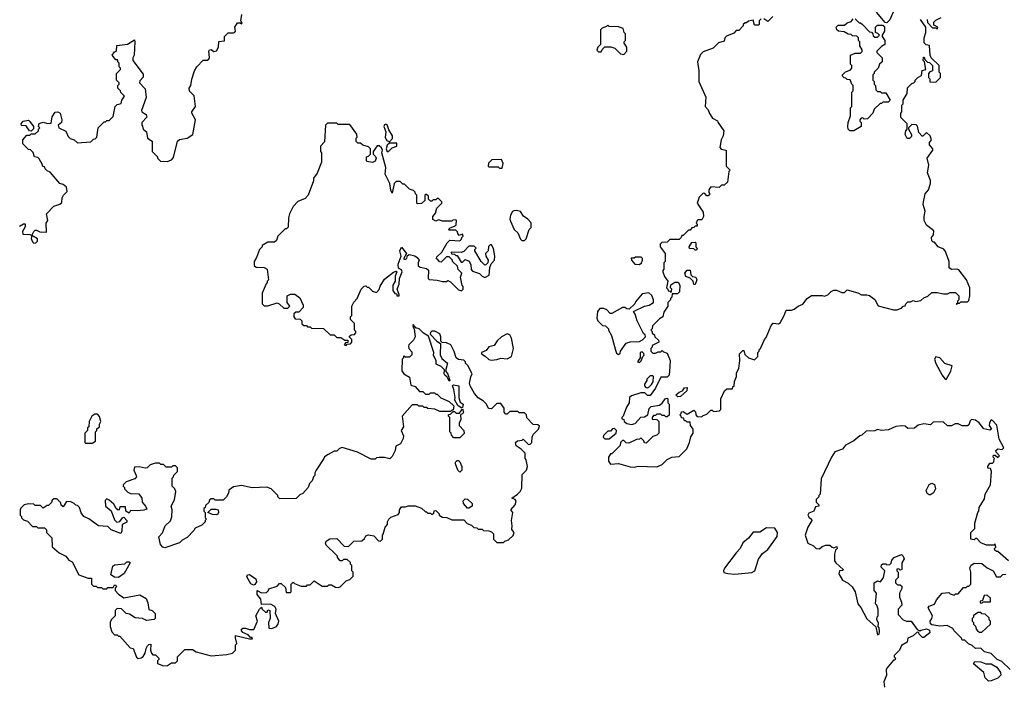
# Model space of a CAD drawing. Extents: x 2386423 to 2568864, y 578392 to 761999.
# Tile 94 of 256: x 2506567 to 2514014, y 631484 to 636502. Entities that reach past the tile are written whole.
import ezdxf

# ---------------------------------------------------------------- set-up
doc = ezdxf.new("R2010")
doc.units = 0

msp = doc.modelspace()

# ---------------------------------------------------------------- linework, layer by layer
at = {"layer": '0CON05XD'}
for points in [[(2506565, 634940), (2506595, 634960), (2506608.3, 634958.3), (2506607.5, 634935), (2506588.3, 634901.7), (2506591.7, 634881.7), (2506645, 634877.5), (2506660, 634870), (2506653, 634847), (2506663, 634823), (2506673, 634813), (2506690, 634815), (2506701.7, 634828.3), (2506702.5, 634845), (2506660, 634870), (2506675, 634900), (2506685, 634910), (2506695, 634910), (2506718.3, 634898.3), (2506770, 634895), (2506767.5, 634965), (2506780, 634985), (2506770, 635035), (2506825, 635092.5), (2506871.7, 635108.3), (2506885, 635120), (2506887.5, 635155), (2506897.5, 635175), (2506927, 635203), (2506920, 635235), (2506897, 635257), (2506870, 635265), (2506798.3, 635348.3), (2506775, 635360), (2506760, 635375), (2506755, 635390), (2506740, 635395), (2506740, 635405), (2506715, 635450), (2506705, 635460), (2506680, 635465), (2506668.3, 635498.3), (2506648.3, 635518.3), (2506635, 635520), (2506590, 635565), (2506590, 635595), (2506621.7, 635628.3), (2506645, 635630), (2506655, 635640), (2506685, 635640), (2506708.3, 635661.7), (2506710, 635675), (2506720, 635685), (2506710, 635695), (2506715, 635717.5), (2506745, 635727.5), (2506778.3, 635718.3), (2506805, 635720), (2506812.7, 635767.3), (2506835, 635803.8), (2506856.1, 635806.1), (2506872.5, 635795), (2506886.7, 635745), (2506883.8, 635726.2), (2506858, 635705), (2506863.8, 635685), (2506915, 635660), (2506935, 635620), (2506950, 635605), (2506980, 635595), (2507005, 635572.5), (2507105, 635580), (2507125, 635600), (2507138.3, 635601.7), (2507150, 635615), (2507160, 635685), (2507205, 635730), (2507215, 635730), (2507225, 635740), (2507245, 635740), (2507275, 635770), (2507290, 635845), (2507305, 635860), (2507335, 635870), (2507340, 635895), (2507360, 635925), (2507331.7, 635951.7), (2507330, 635965), (2507310, 635985), (2507310, 636005), (2507320, 636015), (2507320, 636025), (2507300, 636045), (2507300, 636095), (2507330, 636125), (2507330, 636135), (2507320, 636145), (2507320, 636175), (2507310, 636185), (2507308.3, 636198.3), (2507295, 636200), (2507267.5, 636235), (2507285, 636260), (2507300, 636265), (2507301.7, 636308.3), (2507381.7, 636318.3), (2507435, 636350), (2507438.8, 636335), (2507432.5, 636235), (2507422.5, 636215), (2507422.5, 636195), (2507500.5, 636090.5), (2507501.7, 636068.3), (2507475, 636040), (2507472.5, 636025), (2507515, 635980), (2507523.3, 635913.3), (2507487.5, 635815), (2507490, 635805), (2507522.5, 635785), (2507527.5, 635765), (2507490, 635725), (2507490, 635705), (2507497, 635697), (2507500, 635675), (2507526.7, 635655), (2507535, 635607.5), (2507570, 635585), (2507570, 635505), (2507610, 635465), (2507610, 635455), (2507631.7, 635431.7), (2507685, 635430), (2507716.4, 635443.6), (2507729.3, 635460.7), (2507760, 635585), (2507775, 635597.5), (2507833.6, 635606.4), (2507876.4, 635633.6), (2507897.5, 635745), (2507870, 635795), (2507870, 635805), (2507896.7, 635845), (2507887, 635927), (2507851.7, 635961.7), (2507850, 635985), (2507862.5, 636005), (2507868.3, 636051.7), (2507890, 636115), (2507907.5, 636145), (2507955, 636196.7), (2507985, 636197.5), (2507997.5, 636205), (2508002.5, 636217.5), (2507996.7, 636265), (2508002.5, 636275), (2508015, 636276.2), (2508035, 636262.5), (2508055, 636267.5), (2508071.2, 636295), (2508072.9, 636337.1), (2508116.4, 636343.6), (2508116.7, 636375), (2508145, 636404), (2508185, 636402), (2508195, 636407.5), (2508200, 636415), (2508193.3, 636445), (2508215, 636480), (2508235, 636480), (2508245, 636470), (2508250, 636475), (2508240, 636495), (2508247, 636543)], [(2513181.7, 636578.3), (2513148.3, 636501.7), (2513125, 636480), (2513111.7, 636481.7), (2513048.3, 636558.3)], [(2512175, 636510), (2512160, 636495), (2512160, 636465), (2512155, 636460), (2512125, 636460), (2512115, 636500), (2512078.3, 636491.7), (2512065, 636480), (2512055, 636480), (2512040, 636465), (2512040, 636455), (2512005, 636420), (2511985, 636420), (2511968.3, 636401.7), (2511911.7, 636378.3), (2511900, 636365), (2511895, 636340), (2511851.7, 636328.3), (2511811.7, 636288.3), (2511735, 636260), (2511715, 636240), (2511692.5, 636185), (2511702.5, 636115), (2511702.5, 636035), (2511757, 635917), (2511752.5, 635845), (2511775, 635820), (2511783, 635793), (2511807, 635757), (2511845, 635737.5), (2511848.3, 635728.3), (2511893, 635663), (2511887.5, 635625), (2511872.5, 635595), (2511862.5, 635535), (2511873, 635523), (2511910, 635515), (2511910, 635395), (2511940, 635365), (2511930, 635355), (2511920, 635275), (2511895, 635250), (2511875, 635250), (2511857, 635233), (2511795, 635237.5), (2511780, 635215), (2511780, 635195), (2511787.5, 635185), (2511775, 635170), (2511765, 635170), (2511748.3, 635188.3), (2511735, 635190), (2511705, 635160), (2511690, 635115), (2511736.7, 635046.7), (2511740, 635015), (2511725, 634990), (2511695, 634990), (2511690, 634985), (2511682.5, 634965), (2511690, 634955), (2511690, 634940), (2511675, 634940), (2511665, 634930), (2511651.7, 634928.3), (2511638.3, 634911.7), (2511625, 634910), (2511585, 634870), (2511575, 634870), (2511570, 634855), (2511555, 634840), (2511485, 634840), (2511465, 634820), (2511423, 634817), (2511410, 634805), (2511410, 634785), (2511450, 634735), (2511450, 634675), (2511440, 634665), (2511440, 634615), (2511430, 634605), (2511430, 634595), (2511445, 634560), (2511470, 634525), (2511460, 634475), (2511470, 634465), (2511471.7, 634451.7), (2511485, 634450), (2511495, 634440), (2511500, 634465), (2511490, 634475), (2511491.7, 634498.3), (2511523, 634517), (2511547, 634517), (2511560, 634495), (2511557.5, 634445), (2511541.7, 634428.3), (2511501.7, 634428.3), (2511500, 634405), (2511490, 634395), (2511490, 634385), (2511470, 634365), (2511470, 634335), (2511438.3, 634291.7), (2511430, 634255), (2511405, 634240), (2511353, 634187), (2511350, 634165), (2511340, 634155), (2511350, 634145), (2511351.7, 634131.7), (2511368.3, 634118.3), (2511370, 634105), (2511398.3, 634078.3), (2511400, 634065), (2511351.7, 634038.3), (2511350, 634025), (2511340, 634015), (2511340, 633995), (2511355, 633980), (2511375, 633980), (2511395, 633990), (2511415, 633990), (2511425, 634000), (2511435, 633990), (2511465, 633980), (2511487.5, 633925), (2511485, 633880), (2511480, 633815), (2511465, 633800), (2511415, 633800), (2511376.7, 633715), (2511335, 633660), (2511315, 633660), (2511295, 633680), (2511265, 633680), (2511193, 633657), (2511180, 633645), (2511177.5, 633605), (2511156.4, 633573.6), (2511130, 633505), (2511120, 633495), (2511120, 633485), (2511135, 633480), (2511140, 633465), (2511158.3, 633448.3), (2511195, 633441.2), (2511221.2, 633448.8), (2511265, 633496.7), (2511291.7, 633498.3), (2511316.7, 633513.3), (2511328.3, 633561.7), (2511341.7, 633578.3), (2511405, 633587.5), (2511426.7, 633603.3), (2511450, 633635), (2511465, 633640), (2511470, 633635), (2511470, 633605), (2511480, 633595), (2511478.3, 633511.7), (2511465, 633500), (2511455, 633500), (2511445, 633510), (2511425, 633510), (2511415, 633520), (2511385, 633520), (2511375, 633510), (2511361.7, 633508.3), (2511350, 633495), (2511351.7, 633481.7), (2511385, 633480), (2511400, 633465), (2511400, 633375), (2511385, 633360), (2511355, 633350), (2511305, 633300), (2511291.7, 633301.7), (2511288.3, 633318.3), (2511265, 633340), (2511255, 633330), (2511233, 633327), (2511175, 633300), (2511153, 633303), (2511135, 633320), (2511125, 633320), (2511110, 633305), (2511108.3, 633281.7), (2511045, 633220), (2511035, 633220), (2511020, 633195), (2511020, 633165), (2511035, 633142.5), (2511095, 633147.5), (2511185, 633122.5), (2511215, 633120)], [(2511215, 633120), (2511245, 633127.5), (2511385, 633122.5), (2511425, 633140), (2511465, 633177.5), (2511500, 633195), (2511555, 633200), (2511611.7, 633258.3), (2511632.5, 633305), (2511643, 633347), (2511660, 633375), (2511660, 633405), (2511640, 633435), (2511638.3, 633458.3), (2511615, 633460), (2511605, 633470), (2511595, 633470), (2511588.3, 633488.3), (2511571.7, 633491.7), (2511570, 633505), (2511560, 633515), (2511570, 633525), (2511571.7, 633538.3), (2511585, 633540), (2511615, 633520), (2511665, 633550), (2511678.3, 633538.3), (2511680, 633515), (2511691.7, 633501.7), (2511725, 633500), (2511735, 633510), (2511765, 633520), (2511795, 633550), (2511805, 633550), (2511815, 633540), (2511860, 633545), (2511870, 633555), (2511870, 633635), (2511897.5, 633695), (2511915, 633710), (2511958.3, 633711.7), (2511960, 633725), (2511970, 633735), (2511973, 633767), (2511987.5, 633805), (2511988.3, 633831.7), (2512006.7, 633865), (2512012.5, 633925), (2512010, 633975), (2512035, 634000), (2512045, 634000), (2512051.7, 633971.7), (2512080, 633945), (2512125, 633930), (2512150, 633955), (2512150, 633985), (2512160, 633995), (2512160, 634005), (2512170, 634015), (2512200, 634085), (2512211.7, 634098.3), (2512249.3, 634190.7), (2512265, 634206.7), (2512305, 634202.5), (2512319.3, 634210.7), (2512350, 634265), (2512364.1, 634305.9), (2512403.6, 634306.4), (2512425, 634313.3), (2512453.9, 634336.1), (2512488.8, 634351.2), (2512523.3, 634395), (2512555, 634416.2), (2512635, 634417.5), (2512655, 634412.5), (2512678.3, 634421.7), (2512703.6, 634446.4), (2512725, 634457.5), (2512745, 634457.5), (2512785, 634440), (2512805, 634440), (2512825, 634460), (2512905, 634437.5), (2512933, 634423), (2512975, 634422.5), (2512995, 634416.2), (2513035, 634387.5), (2513059.3, 634339.3), (2513175, 634307.5), (2513201.7, 634308.3), (2513235, 634320), (2513250, 634335), (2513265, 634340), (2513270, 634355), (2513285, 634370), (2513305, 634370), (2513325, 634380), (2513345, 634372.5), (2513381.7, 634378.3), (2513405, 634400), (2513435, 634412.5), (2513465, 634440), (2513505, 634440), (2513555, 634430), (2513585, 634430), (2513605, 634440), (2513645, 634440), (2513670, 634415), (2513670, 634385), (2513660, 634375), (2513660, 634360), (2513650, 634355), (2513655, 634350), (2513660, 634360), (2513675, 634360), (2513685, 634370), (2513735, 634370), (2513745, 634380), (2513752.5, 634415), (2513752.5, 634475), (2513727.5, 634535), (2513670.7, 634610.7), (2513655, 634616.7), (2513613.9, 634613.9), (2513597.5, 634625), (2513596, 634675), (2513569.7, 634749.7), (2513557.5, 634767.5), (2513513.9, 634783.9), (2513485, 634820), (2513475, 634820), (2513465, 634830), (2513462.5, 634855), (2513477.5, 634875), (2513480, 634905), (2513425, 634950), (2513407.5, 634985), (2513406.7, 635015), (2513416.2, 635055), (2513401.2, 635105), (2513402, 635125), (2513414, 635185), (2513440, 635215), (2513456.7, 635265), (2513456.4, 635286.4), (2513432.9, 635345), (2513443, 635403), (2513430, 635455), (2513472.5, 635515), (2513472.5, 635525), (2513447.5, 635555), (2513447.5, 635575), (2513462.5, 635595), (2513452.5, 635625), (2513425, 635650), (2513398.3, 635621.7), (2513391.7, 635621.7), (2513368.3, 635648.3), (2513357, 635697), (2513348.3, 635708.3), (2513315, 635710), (2513290, 635685), (2513290, 635675), (2513312.5, 635635), (2513311.7, 635618.3), (2513297, 635603), (2513280, 635605), (2513263.3, 635635), (2513268.3, 635661.7), (2513280, 635675), (2513280, 635715), (2513231.7, 635761.7), (2513230, 635795), (2513240, 635805), (2513240, 635855), (2513250, 635865), (2513250, 635895), (2513280, 635945), (2513281.7, 635988.3), (2513315, 636020), (2513330, 636025), (2513340, 636035), (2513340, 636045), (2513360, 636065), (2513388.3, 636081.7), (2513391.7, 636118.3), (2513420, 636125), (2513410, 636185), (2513400, 636195), (2513401.7, 636218.3), (2513408.3, 636218.3), (2513411.7, 636201.7), (2513431.7, 636181.7), (2513448.3, 636178.3), (2513470, 636155), (2513470, 636115), (2513451.7, 636108.3), (2513440, 636095), (2513440, 636065), (2513450, 636055), (2513451.7, 636031.7), (2513495, 636030), (2513530, 636065), (2513530, 636095), (2513520, 636105), (2513520, 636155), (2513460, 636215), (2513452.5, 636235), (2513448.3, 636308.3), (2513423, 636313), (2513408.3, 636328.3), (2513407.5, 636365), (2513420, 636405), (2513420, 636445), (2513380, 636505)], [(2512263, 636527), (2512225, 636490), (2512195, 636510)], [(2512875, 635662.5), (2512845, 635662.5), (2512833.3, 635675), (2512830, 635695), (2512833.3, 635725), (2512850, 635775), (2512850, 635835), (2512860, 635845), (2512860, 635955), (2512870, 635965), (2512870, 636005), (2512860, 636015), (2512848.3, 636048.3), (2512825, 636050), (2512815, 636060), (2512801.7, 636061.7), (2512790, 636075), (2512790, 636085), (2512811.7, 636108.3), (2512848.3, 636121.7), (2512860, 636135), (2512860, 636155), (2512850, 636165), (2512850, 636235), (2512885, 636250), (2512925, 636250), (2512938.3, 636261.7), (2512940, 636275), (2512920, 636305), (2512920, 636335), (2512910, 636345), (2512910, 636365), (2512898.3, 636378.3), (2512865, 636380), (2512855, 636390), (2512833, 636393), (2512801.7, 636411.7), (2512760, 636415), (2512747.5, 636425), (2512742.5, 636445), (2512758.3, 636461.7), (2512805, 636460), (2512825, 636480), (2512855, 636490), (2512871.7, 636508.3)], [(2512885, 636510), (2512915, 636480), (2512925, 636480), (2512938.3, 636468.3), (2512995, 636410), (2513008.3, 636408.3), (2513020, 636395), (2513021.7, 636381.7), (2513035, 636370), (2513055, 636370), (2513070, 636385), (2513058.3, 636398.3), (2513040, 636405), (2513040, 636445), (2513055, 636460), (2513095, 636460), (2513107, 636447), (2513107.5, 636415), (2513090, 636385), (2513090, 636375), (2513110, 636345), (2513110, 636315), (2513085, 636300), (2513050, 636265), (2513050, 636255), (2513090, 636215), (2513090, 636185), (2513070, 636165), (2513060, 636135), (2513030, 636105), (2513030, 636095), (2513020, 636085), (2513020, 636045), (2513030, 636035), (2513030, 636015), (2513040, 636005), (2513041.7, 635971.7), (2513055, 635960), (2513075, 635960), (2513085, 635950), (2513118.3, 635948.3), (2513150, 635895), (2513135, 635880), (2513095, 635880), (2513085, 635870), (2513075, 635870), (2513030, 635825), (2513020, 635795), (2512978.3, 635751.7), (2512955, 635750), (2512945, 635760), (2512931.7, 635758.3), (2512920, 635745), (2512920, 635735), (2512930, 635725), (2512930, 635695), (2512875, 635662.5)], [(2513430, 636505), (2513431.7, 636481.7), (2513471.7, 636441.7), (2513495, 636440), (2513505, 636430), (2513510, 636445), (2513481.7, 636461.7), (2513480, 636485), (2513495, 636500), (2513535, 636520)], [(2511135, 636240), (2511160, 636265), (2511160, 636295), (2511140, 636325), (2511140, 636335), (2511150, 636345), (2511150, 636395), (2511140, 636405), (2511130, 636435), (2511095, 636447.5), (2511025, 636450), (2511015, 636460), (2511005, 636450), (2510971.7, 636438.3), (2510960, 636425), (2510960, 636315), (2510940, 636295), (2510931.7, 636271.7), (2510945, 636260), (2510965, 636260), (2510971.7, 636278.3), (2510993, 636297), (2511036.7, 636296.7), (2511068.3, 636288.3), (2511110, 636245), (2511135, 636240)], [(2506655, 635660), (2506641.7, 635661.7), (2506615, 635700), (2506581.7, 635701.7), (2506577.5, 635715), (2506592.5, 635735), (2506633, 635743), (2506645, 635732.5), (2506672.5, 635695), (2506671.7, 635678.3), (2506655, 635660)], [(2509035, 634040), (2509045, 634050), (2509068.3, 634051.7), (2509080, 634065), (2509080, 634085), (2509061.7, 634101.7), (2509061.7, 634108.3), (2509075, 634120), (2509098.3, 634121.7), (2509110, 634135), (2509110, 634145), (2509100, 634155), (2509100, 634205), (2509070, 634235), (2509070, 634255), (2509080, 634265), (2509080, 634335), (2509093, 634367), (2509120, 634395), (2509150, 634465), (2509171.7, 634488.3), (2509185, 634490), (2509195, 634480), (2509205, 634480), (2509235, 634450), (2509265, 634440), (2509287, 634463), (2509293, 634487), (2509325, 634540), (2509395, 634592.5), (2509415, 634600), (2509420, 634595), (2509407, 634563), (2509407.5, 634525), (2509388.8, 634495), (2509390, 634455), (2509405, 634432.5), (2509418.3, 634428.3), (2509420, 634415), (2509436.1, 634413.9), (2509437.5, 634425), (2509422.5, 634465), (2509436.4, 634503.6), (2509440, 634545), (2509460, 634595), (2509455, 634610), (2509432.5, 634622.5), (2509430, 634655), (2509451.2, 634715), (2509442, 634755), (2509455, 634782.5), (2509492.5, 634735), (2509470, 634695), (2509485, 634690), (2509495, 634700), (2509500, 634720), (2509513.3, 634726.7), (2509555, 634716.7), (2509572.5, 634705), (2509587.5, 634685), (2509580, 634665), (2509581.7, 634641.7), (2509595, 634630), (2509645, 634620), (2509658.3, 634608.3), (2509657.5, 634545), (2509665, 634537.5), (2509725, 634533.3), (2509765, 634522.5), (2509795, 634522.5), (2509805, 634530), (2509825, 634520), (2509885, 634460), (2509908.3, 634451.7), (2509920, 634465), (2509920, 634485), (2509912.5, 634492.5), (2509900, 634555), (2509910, 634585), (2509883, 634613), (2509878.3, 634638.3), (2509840, 634675), (2509840, 634685), (2509815, 634710), (2509795, 634710), (2509755, 634670), (2509741.7, 634671.7), (2509728.3, 634688.3), (2509720, 634695), (2509721.7, 634708.3), (2509760, 634745), (2509800, 634815), (2509820, 634835), (2509895, 634830), (2509908.3, 634841.7), (2509910, 634855), (2509920, 634865), (2509915, 634880), (2509891.7, 634871.7), (2509880, 634885), (2509878.3, 634898.3), (2509865, 634910), (2509815, 634910), (2509810, 634915), (2509821.7, 634928.3), (2509855, 634940), (2509868.3, 634951.7), (2509870, 634985), (2509865, 634990), (2509843, 634987), (2509835, 634980), (2509765, 634980), (2509735, 634990), (2509715, 634980), (2509691.7, 634991.7), (2509692.5, 635015), (2509711.7, 635038.3), (2509721.7, 635078.3), (2509760, 635115), (2509760, 635125), (2509748.3, 635138.3), (2509735, 635150), (2509725, 635150), (2509715, 635140), (2509695, 635140), (2509685, 635130), (2509675, 635130), (2509660, 635145), (2509658.3, 635168.3), (2509645, 635180), (2509635, 635180), (2509630, 635175), (2509630, 635135), (2509607, 635113), (2509575, 635110), (2509570, 635115), (2509570, 635175), (2509560, 635185), (2509558.3, 635198.3), (2509545, 635210), (2509515, 635220), (2509478.3, 635258.3), (2509465, 635260), (2509445, 635280), (2509415, 635280), (2509400, 635265), (2509385, 635190), (2509373.3, 635213.3), (2509366.7, 635265), (2509331.2, 635335), (2509336.2, 635385), (2509306.2, 635495), (2509310, 635515), (2509304.3, 635534.3), (2509285, 635548.8), (2509271.2, 635548.8), (2509240, 635505), (2509240, 635485), (2509258.3, 635468.3), (2509263.3, 635455), (2509255, 635433.3), (2509235, 635422.5), (2509195, 635430), (2509190, 635435), (2509190, 635465), (2509205, 635470), (2509220, 635485), (2509220, 635525), (2509205, 635540), (2509163, 635553), (2509145, 635570), (2509125, 635570), (2509111.7, 635581.7), (2509113, 635607), (2509120, 635615), (2509117, 635637), (2509065, 635710), (2508975, 635710), (2508965, 635720), (2508895, 635720), (2508880, 635705), (2508871.7, 635578.3), (2508842.5, 635545), (2508842.5, 635505), (2508850, 635495), (2508850, 635425), (2508817, 635343), (2508790, 635305), (2508790, 635285), (2508750, 635175), (2508725, 635150), (2508671.7, 635128.3), (2508635, 635090), (2508607.5, 635035), (2508600, 635005), (2508597, 634933), (2508585, 634920), (2508575, 634920), (2508520, 634865), (2508508.3, 634831.7), (2508495, 634820), (2508445, 634820), (2508400, 634795), (2508400, 634785), (2508380, 634765), (2508357, 634703), (2508340, 634675), (2508340, 634645), (2508355, 634630), (2508415, 634627.5), (2508440, 634615), (2508450, 634535), (2508440, 634525), (2508440, 634515), (2508430, 634505), (2508400, 634435), (2508400, 634355), (2508415, 634340), (2508445, 634340), (2508515, 634362.5), (2508530, 634355), (2508565, 634320), (2508595, 634320), (2508610, 634335), (2508590, 634365), (2508590, 634415), (2508615, 634427.5), (2508647, 634427), (2508685, 634400), (2508710, 634345), (2508710, 634325), (2508678.3, 634291.7), (2508655, 634290), (2508641.7, 634278.3), (2508640, 634255), (2508651.7, 634241.7), (2508688.3, 634238.3), (2508700, 634225), (2508701.7, 634201.7), (2508715, 634190), (2508735, 634190), (2508745, 634180), (2508765, 634180), (2508775, 634170), (2508865, 634167.5), (2508915, 634120), (2508945, 634120), (2508965, 634100), (2508995, 634100), (2509025, 634080), (2509048.3, 634078.3), (2509048.3, 634061.7), (2509031.7, 634058.3), (2509020, 634045), (2509035, 634040)], [(2509365, 635580), (2509387, 635603), (2509387.5, 635625), (2509360, 635670), (2509347.1, 635707.1), (2509335, 635713.3), (2509325, 635706.7), (2509322, 635695), (2509336.2, 635655), (2509331.3, 635611.3), (2509345, 635590), (2509365, 635580)], [(2509355, 635502.5), (2509385, 635532.5), (2509420, 635545), (2509418.3, 635568.3), (2509365, 635570), (2509347, 635553), (2509340, 635525), (2509345, 635510), (2509355, 635502.5)], [(2510215, 635380), (2510222.5, 635415), (2510210, 635445), (2510138.3, 635441.7), (2510113, 635417), (2510110, 635395), (2510115, 635390), (2510185, 635390), (2510195, 635380), (2510215, 635380)], [(2510385, 634833.3), (2510396.7, 634845), (2510420, 634915), (2510435, 634930), (2510436.4, 634966.4), (2510410, 634995), (2510377, 635017), (2510355, 635052.5), (2510325, 635060), (2510303.6, 635056.4), (2510295, 635052.5), (2510280, 635025), (2510273.8, 634995), (2510278.3, 634978.3), (2510307.5, 634915), (2510335, 634890), (2510353.9, 634843.9), (2510365, 634833.3), (2510385, 634833.3)], [(2510085, 634552.5), (2510118.3, 634571.7), (2510122, 634628), (2510133.9, 634656.1), (2510157.5, 634685), (2510160, 634715), (2510151.7, 634771.7), (2510135, 634800), (2510125, 634800), (2510111.7, 634788.3), (2510110, 634755), (2510090, 634735), (2510092.5, 634715), (2510110, 634685), (2510107.5, 634665), (2510091.7, 634648.3), (2510085, 634647.5), (2510057.5, 634675), (2510010, 634755), (2510010, 634765), (2510020, 634775), (2510005, 634790), (2509965, 634790), (2509925, 634750), (2509907, 634743), (2509830, 634745), (2509831.7, 634731.7), (2509855, 634730), (2509865, 634720), (2509875, 634720), (2509905, 634670), (2509915, 634670), (2509935, 634690), (2509966.4, 634676.4), (2509979.3, 634649.3), (2509982.5, 634612.5), (2509991.7, 634601.7), (2510045, 634582.5), (2510065, 634562.5), (2510085, 634552.5)], [(2511685, 634760), (2511675, 634760), (2511665, 634770), (2511631.7, 634771.7), (2511630, 634785), (2511651.7, 634818.3), (2511675, 634820), (2511680, 634815), (2511680, 634785), (2511690, 634775), (2511685, 634760)], [(2511255, 634652.5), (2511270, 634665), (2511277.5, 634685), (2511277.5, 634697.5), (2511267.5, 634707.5), (2511225, 634707.5), (2511215, 634700), (2511191.7, 634698.3), (2511193, 634683), (2511220, 634655), (2511255, 634652.5)], [(2511675, 634500), (2511665, 634500), (2511660, 634525), (2511638.3, 634548.3), (2511605, 634560), (2511597.5, 634585), (2511615, 634607.5), (2511638.3, 634608.3), (2511642.5, 634572.5), (2511655, 634560), (2511680, 634555), (2511687.5, 634535), (2511675, 634500)], [(2511095, 633970), (2511108.3, 633981.7), (2511110, 633995), (2511153.9, 634056.1), (2511185, 634066.7), (2511255, 634070), (2511278.3, 634081.7), (2511300, 634105), (2511298.3, 634118.3), (2511285, 634130), (2511237.5, 634225), (2511222.5, 634275), (2511210, 634295), (2511293, 634337), (2511327, 634343), (2511360, 634365), (2511360, 634385), (2511347, 634417), (2511325, 634437.5), (2511275, 634430), (2511225, 634370), (2511220, 634355), (2511177, 634313), (2511160, 634315), (2511145, 634326.7), (2511125, 634326.7), (2511045, 634280), (2511031.7, 634281.7), (2511008.3, 634308.3), (2510985, 634317.5), (2510955, 634317.5), (2510937.5, 634295), (2510932.5, 634245), (2510940, 634225), (2510975, 634190), (2510998.3, 634188.3), (2511020, 634165), (2511020, 634155), (2511042.5, 634115), (2511073, 634003), (2511081.7, 633981.7), (2511095, 633970)], [(2507685, 631620), (2507715, 631640), (2507745, 631640), (2507760, 631655), (2507760, 631685), (2507815, 631740), (2507875, 631740), (2507903, 631723), (2508015, 631692.5), (2508135, 631702.5), (2508177, 631713), (2508200, 631735), (2508200, 631775), (2508210, 631785), (2508198.3, 631828.3), (2508200, 631845), (2508305, 631820), (2508328.3, 631821.7), (2508325, 631830), (2508311.7, 631831.7), (2508295, 631850), (2508255, 631867.5), (2508243, 631887), (2508255, 631902.5), (2508275, 631902.5), (2508305, 631890), (2508338.3, 631891.7), (2508366.7, 631955), (2508352.5, 631995), (2508380, 632045), (2508395, 632060), (2508400, 632045), (2508425, 632022.5), (2508438.3, 632021.7), (2508445, 632040), (2508460, 632035), (2508462.5, 631975), (2508450, 631945), (2508451.7, 631901.7), (2508475, 631900), (2508510, 631915), (2508522.5, 631935), (2508526.2, 631955), (2508503, 632013), (2508506.7, 632045), (2508497.5, 632065), (2508465, 632082.5), (2508395, 632080), (2508391.7, 632121.7), (2508362.5, 632155), (2508363, 632187), (2508395, 632167.5), (2508435, 632170), (2508450, 632185), (2508451.7, 632198.3), (2508515, 632220), (2508531.7, 632238.3), (2508545, 632240), (2508578.3, 632208.3), (2508581.7, 632171.7), (2508615, 632170), (2508620, 632175), (2508620, 632235), (2508635, 632250), (2508645, 632240), (2508695, 632220), (2508735, 632220), (2508745, 632230), (2508765, 632230), (2508795, 632260), (2508855, 632220), (2508895, 632220), (2508905, 632230), (2508925, 632230), (2508955, 632212.5), (2508975, 632210), (2508990, 632215), (2509035, 632260), (2509065, 632270), (2509090, 632295), (2509090, 632325), (2509080, 632335), (2509080, 632375), (2509070, 632385), (2509068.3, 632398.3), (2509045, 632420), (2509015, 632420), (2509005, 632410), (2508991.7, 632411.7), (2508970, 632435), (2508970, 632445), (2508958.3, 632458.3), (2508885, 632530), (2508880, 632545), (2508885, 632560), (2508913, 632577), (2508965, 632580), (2509021.7, 632521.7), (2509055, 632520), (2509095, 632560), (2509155, 632562.5), (2509175, 632580), (2509185, 632600), (2509205, 632607.5), (2509245, 632600), (2509281.7, 632561.7), (2509295, 632560), (2509310, 632575), (2509310, 632605), (2509317, 632613), (2509330, 632665), (2509350, 632685), (2509350, 632705), (2509360, 632725), (2509375, 632740), (2509428.3, 632761.7), (2509440, 632775), (2509440, 632795), (2509455, 632820), (2509485, 632820), (2509505, 632827.5), (2509557, 632827), (2509605, 632810), (2509635, 632780), (2509645, 632780), (2509655, 632770), (2509675, 632770), (2509685, 632760), (2509698.3, 632771.7), (2509701.7, 632788.3), (2509715, 632790), (2509740, 632765), (2509740, 632755), (2509765, 632740), (2509797, 632737), (2509835, 632720), (2509925, 632720), (2509951.7, 632691.7), (2509985, 632680), (2510003, 632663), (2510025, 632660), (2510035, 632650), (2510065, 632650), (2510075, 632640), (2510115, 632637.5), (2510135, 632630), (2510150, 632615), (2510150, 632575), (2510175, 632550), (2510225, 632550), (2510235, 632560), (2510265, 632570), (2510298.3, 632601.7), (2510306, 632625), (2510288.3, 632648.3), (2510292.5, 632675), (2510286, 632715), (2510297.5, 632775), (2510282.5, 632795), (2510315.6, 632834.4), (2510321.7, 632861.7), (2510315, 632873.3), (2510290, 632885), (2510332.5, 632915), (2510352.5, 632935), (2510365, 632960), (2510367.5, 633062.5), (2510400, 633095), (2510407.5, 633125), (2510397.5, 633175), (2510390, 633185), (2510390, 633225), (2510360, 633255), (2510320.7, 633280.7), (2510317.5, 633305), (2510333, 633317), (2510367, 633323), (2510375, 633330), (2510415, 633290), (2510428.3, 633291.7), (2510440, 633305), (2510442.5, 633345), (2510450, 633365), (2510490, 633405), (2510498.3, 633428.3), (2510485, 633440), (2510451.7, 633441.7), (2510401.7, 633491.7), (2510400, 633515), (2510385, 633530), (2510345, 633530), (2510335, 633540), (2510275, 633540), (2510255, 633520), (2510245, 633520), (2510230, 633535), (2510230, 633565), (2510205, 633600), (2510175, 633600), (2510135, 633560), (2510113.6, 633563.6), (2510096.4, 633596.4), (2510075, 633617.5), (2510035, 633642.5), (2510007.5, 633675), (2509973.8, 633735), (2509970, 633755), (2509978.3, 633801.7), (2509990, 633825), (2509957, 633887), (2509940, 633905), (2509940, 633915), (2509927, 633927), (2509885, 633932.5), (2509867.5, 633945), (2509853.9, 633993.9), (2509826.7, 634045), (2509795, 634060), (2509762.5, 634062.5), (2509752.5, 634072.5), (2509752.5, 634105), (2509745, 634127.5), (2509706.4, 634146.4), (2509685, 634147.5), (2509673, 634137), (2509672.5, 634125), (2509722.3, 634072.3), (2509750, 634055), (2509748.3, 633968.3), (2509759.7, 633939.7), (2509802.5, 633905), (2509786.7, 633846.7), (2509805, 633822.5), (2509820, 633775), (2509815, 633770), (2509800, 633800), (2509782.5, 633815), (2509777.5, 633825), (2509780, 633855), (2509755, 633878.8), (2509716.4, 633896.4), (2509716.2, 633926.2), (2509697, 633963), (2509700, 633985), (2509658.8, 634108.8), (2509621.7, 634131.7), (2509587.5, 634165), (2509562.5, 634172.5), (2509543, 634197), (2509540, 634185), (2509551.7, 634161.7), (2509557.5, 634105), (2509545, 634080), (2509510, 634045), (2509507.5, 634035), (2509510, 634015), (2509531.7, 633991.7), (2509531.7, 633968.3), (2509515, 633950), (2509485, 633950), (2509475, 633960), (2509470, 633955), (2509470, 633945), (2509460, 633935), (2509458.3, 633848.3), (2509473.6, 633823.6), (2509515, 633800), (2509525, 633740), (2509558.3, 633728.3), (2509591.7, 633691.7), (2509615, 633690), (2509635, 633670), (2509665, 633670), (2509675, 633680), (2509705, 633680), (2509715, 633670), (2509725, 633670), (2509753, 633643), (2509816.1, 633616.1), (2509851.7, 633581.7), (2509845, 633550), (2509835, 633550), (2509825, 633540), (2509745, 633540), (2509707, 633557), (2509653, 633563), (2509645, 633570), (2509625, 633570), (2509615, 633580), (2509585, 633580), (2509575, 633590), (2509535, 633590), (2509460, 633505), (2509470, 633425), (2509452.5, 633395), (2509470, 633355), (2509466.7, 633335), (2509447.5, 633295), (2509413, 633277), (2509407.5, 633245), (2509385, 633200), (2509367, 633183), (2509325, 633192.5), (2509285, 633192.5), (2509265, 633190), (2509255, 633180), (2509225, 633180), (2509121.7, 633231.7), (2509005, 633267.5), (2508985, 633260), (2508965, 633240), (2508945, 633240), (2508900, 633215), (2508873.6, 633196.4), (2508866.7, 633183.3), (2508810, 633095), (2508800, 633075), (2508800, 633055), (2508790, 633045), (2508780, 633015), (2508760, 632995), (2508750, 632965), (2508709.3, 632920.7), (2508685, 632910), (2508658.3, 632881.7), (2508535, 632880), (2508520, 632895), (2508520, 632905), (2508470, 632955), (2508436.4, 632966.4), (2508325, 632962.5), (2508245, 632980), (2508185, 632970), (2508150, 632945), (2508147, 632923), (2508130, 632895), (2508105, 632870), (2508045, 632870), (2508035, 632880), (2508015, 632880), (2508001.7, 632868.3), (2507998.3, 632851.7), (2507971.7, 632828.3), (2507970, 632815), (2507960, 632805), (2507960, 632785), (2507970, 632775), (2507970, 632735), (2507980, 632725), (2507970, 632715), (2507970, 632705), (2507945, 632680), (2507893.6, 632656.4), (2507885, 632640), (2507833, 632587), (2507795, 632567.5), (2507775, 632547.5), (2507665, 632510), (2507650, 632515), (2507633, 632533), (2507618.3, 632591.7), (2507647, 632623), (2507667.5, 632675), (2507707, 632713), (2507717, 632743), (2507720, 632795), (2507712.5, 632825), (2507737, 632873), (2507747.5, 632935), (2507740, 632955), (2507720, 632975), (2507720, 633035), (2507730, 633045), (2507731.7, 633058.3), (2507760, 633085), (2507760, 633115), (2507745, 633130), (2507725, 633130), (2507715, 633120), (2507675, 633120), (2507655, 633140), (2507635, 633140), (2507625, 633150), (2507595, 633150), (2507553.3, 633136.7), (2507530, 633115), (2507515, 633110), (2507471.7, 633121.7), (2507435, 633120), (2507430, 633095), (2507447, 633057), (2507450, 633045), (2507438.3, 633031.7), (2507373, 633007), (2507350, 632985), (2507350, 632975), (2507360, 632965), (2507360, 632955), (2507385, 632930), (2507405, 632920), (2507468.3, 632918.3), (2507490, 632885), (2507493, 632853), (2507517.5, 632825), (2507528.3, 632801.7), (2507505, 632792.5), (2507455, 632787.5), (2507405, 632790), (2507395, 632770), (2507370, 632785), (2507368.3, 632818.3), (2507325, 632820), (2507320, 632795), (2507313, 632793), (2507297.5, 632805), (2507279.3, 632839.3), (2507245, 632870), (2507225, 632880), (2507213.9, 632866.1), (2507216, 632825), (2507258, 632788), (2507285, 632720), (2507301.7, 632701.7), (2507325, 632707.5), (2507343.8, 632736.2), (2507355, 632740), (2507377.5, 632715), (2507376.4, 632703.6), (2507342.5, 632685), (2507340, 632635), (2507331.7, 632618.3), (2507260, 632645), (2507235, 632670), (2507163.9, 632673.9), (2507088.8, 632728.8), (2507052.5, 632745), (2507033, 632773), (2507020, 632815), (2507005, 632830), (2506991.7, 632831.7), (2506980, 632845), (2506955, 632857.5), (2506921.7, 632858.3), (2506895, 632820), (2506881.7, 632831.7), (2506878.3, 632848.3), (2506848.3, 632878.3), (2506825, 632880), (2506811.7, 632868.3), (2506808.3, 632851.7), (2506785, 632830), (2506775, 632830), (2506745, 632810), (2506725, 632830), (2506685, 632830), (2506675, 632840), (2506635, 632842.5), (2506600, 632835), (2506575, 632810), (2506570, 632795), (2506570, 632755), (2506580, 632745), (2506580, 632735), (2506595, 632720), (2506625, 632710), (2506665, 632670), (2506695, 632670), (2506705, 632660), (2506755, 632660), (2506770, 632645), (2506770, 632625), (2506810, 632585), (2506813, 632517)], [(2510135, 633927.5), (2510175, 633932.5), (2510205, 633942.5), (2510255, 633937.5), (2510287.5, 633955), (2510301.2, 634015), (2510287.5, 634095), (2510275, 634120), (2510255, 634127.5), (2510210, 634105), (2510177.5, 634075), (2510155, 634040), (2510115, 634027.5), (2510095, 634000), (2510060, 633985), (2510060, 633975), (2510088.3, 633958.3), (2510115, 633932.5), (2510135, 633927.5)], [(2511255, 633910), (2511268.3, 633921.7), (2511280, 633955), (2511290, 633965), (2511288.3, 633978.3), (2511275, 633990), (2511260, 633985), (2511260, 633945), (2511240, 633915), (2511255, 633910)], [(2513575, 633782), (2513610, 633845), (2513620, 633885), (2513565, 633903.3), (2513525, 633946.7), (2513495, 633952.5), (2513486.2, 633935), (2513495, 633902.5), (2513545, 633813.8), (2513565, 633786.2), (2513575, 633782)], [(2511315, 633717.5), (2511325, 633722.5), (2511346.4, 633743.6), (2511357.5, 633765), (2511360, 633805), (2511355, 633810), (2511335, 633810), (2511310, 633785), (2511310, 633775), (2511293, 633747), (2511293, 633733), (2511301.7, 633721.7), (2511315, 633717.5)], [(2509905, 633567.5), (2509880, 633585), (2509857.5, 633625), (2509860, 633645), (2509851.2, 633705), (2509840, 633735), (2509848.3, 633741.7), (2509887.5, 633735), (2509888, 633645), (2509899.5, 633609.5), (2509920, 633595), (2509915, 633570), (2509905, 633567.5)], [(2511545, 633650), (2511530, 633665), (2511555, 633686.7), (2511580, 633695), (2511595, 633717.5), (2511615, 633720), (2511612.5, 633695), (2511565, 633652.5), (2511545, 633650)], [(2509895, 633340), (2509851.7, 633341.7), (2509831.7, 633361.7), (2509830, 633375), (2509820, 633385), (2509820, 633495), (2509810, 633505), (2509810, 633515), (2509828.3, 633521.7), (2509845, 633540), (2509855, 633540), (2509868.3, 633528.3), (2509892.5, 633527.5), (2509915, 633560), (2509922.5, 633535), (2509917.5, 633525), (2509900, 633515), (2509903.6, 633476.4), (2509890, 633455), (2509890, 633435), (2509927, 633397), (2509927.5, 633372.5), (2509895, 633340)], [(2507115, 633300), (2507140, 633315), (2507140, 633385), (2507150, 633395), (2507151.7, 633408.3), (2507170, 633425), (2507170, 633445), (2507180, 633465), (2507171.7, 633501.7), (2507155, 633520), (2507135, 633520), (2507112.5, 633505), (2507092.5, 633465), (2507090, 633425), (2507080, 633415), (2507080, 633395), (2507060, 633375), (2507060, 633305), (2507065, 633300), (2507115, 633300)], [(2511025, 633332.5), (2511077.5, 633375), (2511080, 633395), (2511065, 633410), (2511051.7, 633408.3), (2511035, 633390), (2511015, 633390), (2510983, 633357), (2510980, 633345), (2510993, 633333), (2511025, 633332.5)], [(2514045, 632410), (2513965, 632480), (2513955, 632480), (2513941.7, 632491.7), (2513940, 632505), (2513950, 632515), (2513945, 632540), (2513935, 632530), (2513878.3, 632528.3), (2513835, 632547.5), (2513805, 632580), (2513795, 632580), (2513785, 632570), (2513760, 632575), (2513760, 632625), (2513790, 632655), (2513790, 632695), (2513813, 632777), (2513820, 632785), (2513822.5, 632815), (2513865, 632880), (2513870, 632915), (2513910, 632985), (2513917.5, 633085), (2513908.3, 633108.3), (2513890, 633110), (2513890, 633125), (2513905, 633150), (2513925, 633150), (2513935, 633160), (2513938.3, 633178.3), (2513940, 633185), (2513930, 633195), (2513931.7, 633208.3), (2513945, 633210), (2513965, 633192.5), (2513977.5, 633205), (2513951.7, 633231.7), (2513950, 633245), (2513965, 633256.7), (2513997, 633253), (2514010, 633265), (2513975, 633330), (2513957, 633437), (2513925, 633472.5), (2513915, 633476.2), (2513901.2, 633455), (2513900, 633435), (2513916.7, 633405), (2513905, 633397.5), (2513858.8, 633408.8), (2513824.3, 633454.3), (2513795, 633473.3), (2513765, 633480), (2513755, 633470), (2513745, 633440), (2513735, 633432.5), (2513695, 633432.5), (2513665, 633447.5), (2513642.5, 633447.5), (2513615, 633432.5), (2513585, 633432.5), (2513551.7, 633461.7), (2513475, 633460), (2513455, 633440), (2513405, 633447.5), (2513362.5, 633437.5), (2513335, 633412.5), (2513285, 633410), (2513265, 633430), (2513235, 633432.5), (2513193.6, 633426.4), (2513137.7, 633402.3), (2513085, 633396.7), (2513055, 633402.5), (2513035, 633392.5), (2512968.3, 633391.7), (2512935, 633360), (2512920, 633355), (2512875, 633317.5), (2512813.6, 633286.4), (2512790, 633255), (2512732.5, 633235), (2512706.4, 633193.6), (2512628.3, 633031.7), (2512620, 632915), (2512610, 632905), (2512610, 632895), (2512590, 632875), (2512590, 632855), (2512610, 632835), (2512610, 632825), (2512585, 632820), (2512573, 632787), (2512535, 632770), (2512528, 632755), (2512538, 632738)], [(2509895, 633080), (2509880, 633095), (2509862.5, 633145), (2509862.5, 633157.5), (2509875, 633170), (2509885, 633170), (2509895, 633160), (2509910, 633125), (2509910, 633095), (2509895, 633080)], [(2513455, 632910), (2513445, 632910), (2513430.7, 632920.7), (2513423, 632943), (2513445, 632987.5), (2513465, 632997.5), (2513487, 632987), (2513493.3, 632955), (2513477.5, 632925), (2513455, 632910)], [(2509965, 632810), (2509955, 632810), (2509923, 632843), (2509920, 632865), (2509935, 632880), (2509955, 632877.5), (2509990, 632845), (2509990, 632825), (2509965, 632810)], [(2508055, 632757.5), (2508025, 632760), (2507990, 632775), (2508015, 632800), (2508051.7, 632801.7), (2508067.5, 632795), (2508070, 632775), (2508065, 632762.5), (2508055, 632757.5)], [(2512538, 632738), (2512556.7, 632726.7), (2512557.5, 632715), (2512526.7, 632665), (2512508.8, 632605), (2512527.5, 632545), (2512570, 632525), (2512590, 632505), (2512615, 632500), (2512635, 632520), (2512665, 632530), (2512695, 632530), (2512713, 632513), (2512725, 632510), (2512748.3, 632518.3), (2512750, 632505), (2512738.3, 632491.7), (2512728.3, 632461.7), (2512730.7, 632410.7), (2512740, 632395), (2512796.2, 632345), (2512792.5, 632337.5), (2512766.2, 632333.8), (2512763.2, 632313.2), (2512788.8, 632265), (2512832.7, 632242.7), (2512863, 632213), (2512887, 632177), (2512906, 632085), (2512928.3, 632058.3), (2512975, 631972.5), (2513042.5, 631912.5), (2513055, 631850), (2513066.7, 631855), (2513070, 631875), (2513066.7, 631905), (2513060, 631915), (2513061.7, 631941.7), (2513050, 631965), (2513053, 631987), (2513060, 631995), (2513060, 632045), (2513050, 632075), (2513040, 632085), (2513047.5, 632165), (2513030, 632185), (2513030, 632245), (2513055, 632260), (2513078.3, 632251.7), (2513100, 632285), (2513110, 632335), (2513083, 632363), (2513085, 632380), (2513095, 632387.5), (2513117, 632387), (2513125, 632380), (2513147, 632383), (2513158.3, 632391.7), (2513163.3, 632416.7), (2513180, 632435), (2513235, 632457.5), (2513250, 632445), (2513257.5, 632425), (2513240, 632395), (2513240, 632345), (2513225, 632340), (2513215, 632350), (2513201.7, 632348.3), (2513200, 632335), (2513210, 632325), (2513210, 632285), (2513190, 632265), (2513190, 632245), (2513205, 632230), (2513225, 632230), (2513238.3, 632218.3), (2513238.3, 632201.7), (2513220, 632165), (2513220, 632135), (2513237, 632097), (2513237.5, 632075), (2513210, 632045), (2513210, 632005), (2513250, 631965), (2513273, 631953), (2513310, 631955), (2513355, 631890), (2513375, 631880), (2513383, 631887), (2513426.4, 631896.4), (2513447.5, 631885), (2513450, 631865), (2513405, 631830), (2513395, 631830), (2513370, 631855), (2513368.3, 631868.3), (2513355, 631870), (2513325, 631842.5), (2513283.6, 631826.4), (2513280, 631795), (2513235, 631770), (2513220, 631735), (2513180, 631695), (2513180, 631685), (2513190, 631675), (2513185, 631660), (2513175, 631660), (2513125, 631600), (2513120, 631585), (2513123, 631547), (2513103.3, 631495), (2513107.5, 631455)], [(2511975, 632308.8), (2512025, 632314), (2512105, 632322.5), (2512126.3, 632333.7), (2512155, 632423.3), (2512186.2, 632465), (2512226, 632495), (2512296.7, 632595), (2512297.5, 632625), (2512278.3, 632658.3), (2512215, 632658.8), (2512165, 632626.2), (2512115, 632626.2), (2512079.1, 632580.9), (2512035, 632546.7), (2512016.7, 632503.3), (2511985, 632470), (2511898.8, 632355), (2511890, 632335), (2511893, 632323), (2511923.9, 632313.9), (2511975, 632308.8)], [(2506813, 632517), (2506865, 632470), (2506915, 632446.7), (2506940, 632415), (2506963, 632403), (2507013.6, 632303.6), (2507085, 632280), (2507110, 632280), (2507110, 632235), (2507125, 632220), (2507145, 632220), (2507155, 632210), (2507185, 632210), (2507195, 632200), (2507225, 632200), (2507235, 632210), (2507275, 632210), (2507285, 632230), (2507295, 632227.5), (2507300, 632215), (2507290, 632205), (2507290, 632185), (2507315, 632157.5), (2507355, 632130), (2507475, 632153.3), (2507522.5, 632125), (2507536.7, 632093.3), (2507543, 632043), (2507570, 632035), (2507591.7, 632011.7), (2507592.5, 631975), (2507585, 631967.5), (2507525, 631960), (2507495, 631973.3), (2507440.7, 631980.7), (2507397, 632007), (2507373, 632013), (2507338.3, 632048.3), (2507305, 632050), (2507290, 632035), (2507290, 631995), (2507260, 631965), (2507252.5, 631945), (2507252.5, 631915), (2507263, 631873), (2507285, 631850), (2507305, 631850), (2507315, 631840), (2507325, 631840), (2507401.7, 631751.7), (2507426.4, 631746.4), (2507451.2, 631681.2), (2507462.5, 631672.5), (2507485, 631676.2), (2507502, 631688), (2507517.3, 631712.7), (2507523.3, 631746.7), (2507535, 631766.7), (2507545, 631777.5), (2507560, 631780), (2507557.5, 631735), (2507563, 631713), (2507575, 631700), (2507595, 631700), (2507620, 631675), (2507620, 631665), (2507610, 631655), (2507610, 631635), (2507655, 631617.5), (2507685, 631620)], [(2507315, 632283.3), (2507285, 632286.2), (2507257.5, 632305), (2507270.8, 632369.2), (2507285, 632380), (2507361.7, 632388.3), (2507378.3, 632401.7), (2507395, 632402.5), (2507402.5, 632395), (2507356.7, 632315), (2507315, 632283.3)], [(2514059.3, 631589.3), (2513995, 631650), (2513960, 631665), (2513915, 631710), (2513865, 631723.3), (2513835, 631750), (2513795, 631747.5), (2513771.2, 631771.2), (2513743.9, 631783.9), (2513715, 631810), (2513695, 631810), (2513690, 631825), (2513635, 631880), (2513625, 631900), (2513581.7, 631921.7), (2513525, 631917.5), (2513465, 631926.7), (2513456.7, 631935), (2513453.8, 631955), (2513466.7, 631975), (2513470, 631995), (2513436.7, 632055), (2513445, 632066.7), (2513486.4, 632083.6), (2513500, 632115), (2513543, 632167), (2513595, 632170), (2513605, 632160), (2513635, 632150), (2513645, 632160), (2513665, 632160), (2513705, 632210), (2513725, 632210), (2513735, 632220), (2513745, 632220), (2513760, 632235), (2513760, 632325), (2513752.5, 632355), (2513760, 632375), (2513785, 632392.5), (2513845, 632390), (2513885, 632357.5), (2513930, 632335), (2513955, 632290), (2513985, 632290), (2514003, 632307), (2514025, 632310)], [(2508335, 632226.7), (2508315, 632237.5), (2508285, 632290), (2508290, 632305), (2508305, 632307.5), (2508352.5, 632275), (2508359.3, 632250.7), (2508345, 632232.5), (2508335, 632226.7)], [(2513845, 632090), (2513855, 632100), (2513908.3, 632101.7), (2513908.3, 632128.3), (2513885, 632150), (2513861.7, 632148.3), (2513848.3, 632111.7), (2513830, 632105), (2513831.7, 632091.7), (2513845, 632090)], [(2513845, 631870), (2513908.3, 631931.7), (2513910, 631955), (2513900, 631965), (2513898.3, 631978.3), (2513868.3, 632008.3), (2513845, 632010), (2513835, 632020), (2513815, 632020), (2513781.7, 631998.3), (2513780, 631985), (2513770, 631975), (2513770, 631955), (2513780, 631945), (2513781.7, 631931.7), (2513797, 631917), (2513800, 631895), (2513811.7, 631881.7), (2513825, 631870), (2513845, 631870)], [(2513895, 631500), (2513870, 631525), (2513860, 631565), (2513781.7, 631631.7), (2513791.7, 631648.3), (2513835, 631646.7), (2513875, 631632.5), (2513915, 631632.5), (2513956.4, 631606.4), (2513986.1, 631566.1), (2513987.5, 631545), (2513965, 631522.5), (2513915, 631502.5), (2513895, 631500)]]:
    msp.add_lwpolyline(points, dxfattribs=at)

doc.saveas('drawing.dxf')
